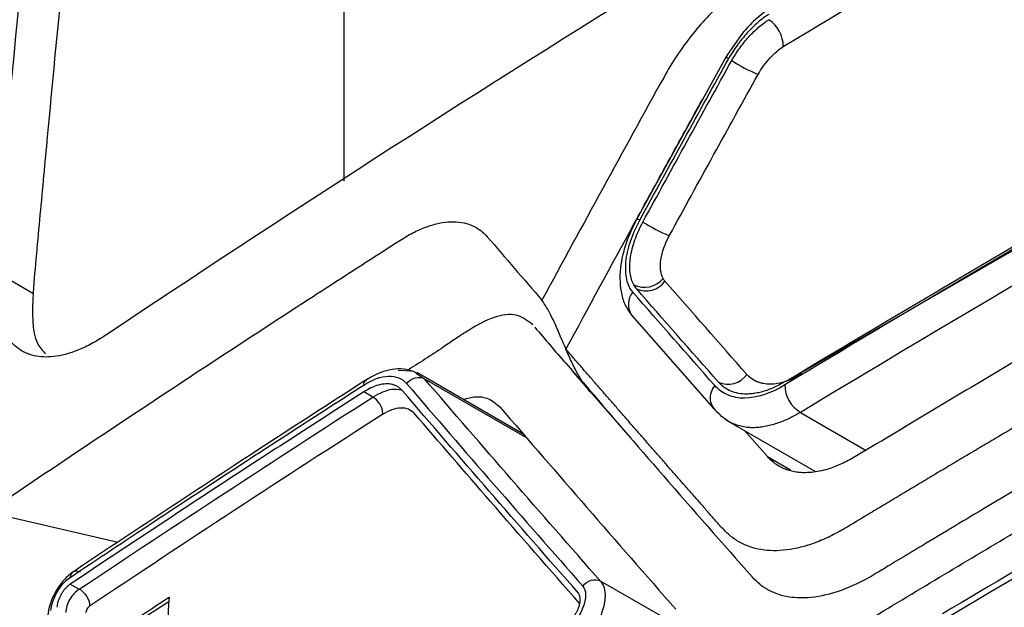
# Model space of a CAD drawing. Header units: millimetres. Extents: x 156812 to 157936, y 112087 to 113571.
# Tile 75 of 204: x 157707 to 157725, y 112410 to 112421. Entities that reach past the tile are written whole.
import ezdxf

# ---------------------------------------------------------------- set-up
doc = ezdxf.new("R2010")
doc.units = ezdxf.units.MM

msp = doc.modelspace()

# ---------------------------------------------------------------- linework, layer by layer
at = {"color": 7, "linetype": 'Continuous', "lineweight": 25}
for p, q in [((157712.606, 112439.314), (157712.606, 112418.291)), ((157734.2, 112422.365), (157720.743, 112414.597)), ((157719.634, 112420.561), (157717.997, 112417.585)), ((157706.165, 112416.642), (157706.878, 112416.231)), ((157717.908, 112415.816), (157719.418, 112414.095)), ((157713.608, 112414.81), (157713.833, 112414.798)), ((157715.921, 112413.624), (157713.946, 112414.764)), ((157713.959, 112414.735), (157714.092, 112414.65)), ((157717.182, 112414.372), (157716.836, 112414.774)), ((157714.092, 112414.65), (157715.975, 112413.563)), ((157713.136, 112414.314), (157712.97, 112414.408)), ((157717.891, 112413.561), (157717.182, 112414.372)), ((157721.015, 112414.032), (157722.227, 112413.332)), ((157719.644, 112413.895), (157721.279, 112412.951)), ((157720.407, 112413.217), (157719.985, 112413.699)), ((157720.407, 112413.217), (157720.83, 112412.973)), ((157706.042, 112412.197), (157708.447, 112411.644)), ((157707.566, 112410.87), (157707.731, 112410.776)), ((157718.816, 112410.068), (157717.333, 112410.924)), ((157709.379, 112410.544), (157708.832, 112410.195))]:
    msp.add_line(p, q, dxfattribs=at)
for centre, radius, start, end in [((158087.539, 112382.606), 383.841, 170.54028, 175.70701), ((157720.101, 112420.767), 0.598, 0.1025, 56.3306), ((157719.65, 112420.48), 0.083, 57.7996, 100.9308), ((157721.476, 112423.216), 3.208, 237.4345, 247.2433), ((157718.011, 112417.501), 0.0849, 57.9936, 99.9699), ((157719.893, 112420.377), 3.35, 237.9142, 247.3064), ((157718.144, 112416.775), 0.439, 243.0001, 321.1957), ((157718.177, 112416.679), 0.411, 243.6618, 326.3659), ((157718.204, 112416.019), 0.359, 140.4619, 214.4297), ((157719.685, 112414.96), 0.411, 243.8991, 326.4453), ((157719.689, 112414.303), 0.336, 138.2027, 235.0542), ((157721.324, 112414.544), 0.597, 180.634, 238.8668)]:
    msp.add_arc(centre, radius, start, end, dxfattribs=at)
for points, knots in [([(157692.16, 112408.199), (157692.152, 112407.42), (157692.137, 112405.861), (157692.122, 112403.518), (157692.114, 112401.171), (157692.113, 112398.82), (157692.119, 112396.465), (157692.132, 112394.106), (157692.152, 112391.743), (157692.178, 112389.377), (157692.212, 112387.006), (157692.268, 112383.692), (157692.371, 112378.931), (157692.514, 112373.939), (157692.66, 112369.693), (157692.745, 112367.439), (157692.806, 112365.95), (157692.829, 112365.319), (157692.856, 112364.823), (157692.891, 112364.462), (157692.94, 112364.115), (157693.025, 112363.661), (157693.165, 112363.118), (157693.35, 112362.615), (157693.524, 112362.239), (157693.666, 112361.972), (157693.823, 112361.718), (157694.008, 112361.459), (157694.215, 112361.183), (157694.433, 112360.889), (157694.651, 112360.595), (157694.869, 112360.302), (157695.087, 112360.009), (157695.304, 112359.716), (157695.522, 112359.424), (157695.739, 112359.132), (157695.957, 112358.84), (157696.174, 112358.548), (157696.391, 112358.257), (157696.608, 112357.966), (157696.825, 112357.676), (157697.041, 112357.385), (157697.258, 112357.095), (157697.474, 112356.806), (157697.691, 112356.516), (157697.907, 112356.227), (157698.123, 112355.939), (157698.339, 112355.65), (157698.554, 112355.362), (157698.77, 112355.074), (157698.985, 112354.787), (157699.201, 112354.5), (157699.416, 112354.213), (157699.717, 112353.812), (157700.105, 112353.295), (157700.581, 112352.663), (157700.939, 112352.182), (157701.183, 112351.866), (157701.308, 112351.718), (157701.458, 112351.555), (157701.637, 112351.382), (157701.923, 112351.141), (157702.307, 112350.881), (157702.969, 112350.557), (157703.88, 112350.331), (157705.071, 112350.365), (157706.114, 112350.639), (157706.851, 112350.957), (157707.274, 112351.173), (157710.694, 112353.147), (157717.589, 112357.128), (157725.5, 112361.694), (157731.33, 112365.059), (157734.707, 112367.009), (157738.096, 112368.965), (157741.496, 112370.927), (157744.908, 112372.898), (157747.292, 112374.269), (157748.643, 112375.054), (157749.062, 112375.325), (157749.784, 112375.854), (157750.783, 112376.762), (157751.891, 112378.059), (157752.706, 112379.285), (157753.279, 112380.323), (157753.602, 112380.992), (157753.838, 112381.536), (157754.002, 112381.941), (157754.156, 112382.358), (157754.31, 112382.816), (157754.473, 112383.314), (157754.643, 112383.831), (157754.808, 112384.329), (157754.967, 112384.81), (157755.12, 112385.273), (157755.268, 112385.718), (157755.506, 112386.438), (157755.841, 112387.443), (157756.274, 112388.742), (157756.714, 112390.054), (157757.158, 112391.378), (157757.609, 112392.714), (157758.065, 112394.062), (157758.527, 112395.423), (157758.995, 112396.795), (157759.467, 112398.179), (157759.827, 112399.217), (157760.059, 112399.906), (157760.161, 112400.241), (157760.256, 112400.574), (157760.342, 112400.905), (157760.42, 112401.235), (157760.489, 112401.563), (157760.549, 112401.889), (157760.601, 112402.214), (157760.644, 112402.537), (157760.682, 112402.885), (157760.711, 112403.256), (157760.728, 112403.642), (157760.731, 112404.028), (157760.718, 112404.447), (157760.698, 112404.911), (157760.678, 112405.412), (157760.634, 112406.486), (157760.551, 112408.655), (157760.415, 112412.554), (157760.261, 112417.791), (157760.138, 112423.344), (157760.057, 112428.576), (157760.01, 112433.303), (157759.992, 112438.014), (157760, 112442.711), (157760.028, 112445.828), (157760.042, 112447.387)], [0, 0, 0, 0, 0.012516, 0.025033, 0.037549, 0.050066, 0.062582, 0.075098, 0.087615, 0.100131, 0.112648, 0.125164, 0.152545, 0.187742, 0.203596, 0.219038, 0.222974, 0.226863, 0.228861, 0.230753, 0.232681, 0.234614, 0.23849, 0.242367, 0.244318, 0.246265, 0.248143, 0.250167, 0.252617, 0.255065, 0.257508, 0.259949, 0.262385, 0.264819, 0.267248, 0.269675, 0.272098, 0.274517, 0.276933, 0.279345, 0.281754, 0.28416, 0.286562, 0.288961, 0.291356, 0.293747, 0.296136, 0.29852, 0.300902, 0.303279, 0.305654, 0.308024, 0.310392, 0.312756, 0.317949, 0.323165, 0.328403, 0.329758, 0.331054, 0.332293, 0.33422, 0.336154, 0.340029, 0.343905, 0.351632, 0.359384, 0.367106, 0.370978, 0.372929, 0.374885, 0.434032, 0.500067, 0.520759, 0.541519, 0.562349, 0.583247, 0.604214, 0.62525, 0.627202, 0.629142, 0.633002, 0.640742, 0.648473, 0.656221, 0.660086, 0.663953, 0.66589, 0.667824, 0.669676, 0.671729, 0.674214, 0.676615, 0.678933, 0.681168, 0.68332, 0.685389, 0.687375, 0.693367, 0.699418, 0.705528, 0.711697, 0.717926, 0.724214, 0.730561, 0.736967, 0.743433, 0.749958, 0.751528, 0.753088, 0.75464, 0.756187, 0.757731, 0.759272, 0.760814, 0.762358, 0.763905, 0.765459, 0.767408, 0.769356, 0.771221, 0.773256, 0.775863, 0.77847, 0.781077, 0.792644, 0.812357, 0.842141, 0.874902, 0.899921, 0.924941, 0.949961, 0.97498, 1, 1, 1, 1]), ([(157709.525, 112438.894), (157709.484, 112438.657), (157709.452, 112438.426), (157709.386, 112437.962), (157709.287, 112437.266), (157709.057, 112435.641), (157708.864, 112434.245), (157708.489, 112431.445), (157708.018, 112427.689), (157707.608, 112423.891), (157707.322, 112421.026), (157707.185, 112419.59), (157707.029, 112417.911), (157706.963, 112417.191), (157706.919, 112416.711), (157706.896, 112416.47), (157706.882, 112416.235)], [0, 0, 0, 0, 0.03125, 0.03125, 0.0625, 0.125, 0.25, 0.25, 0.5, 0.75, 0.75, 0.875, 0.9375, 0.96875, 0.96875, 1, 1, 1, 1]), ([(157738.875, 112431.97), (157738.744, 112432.077), (157738.585, 112432.143), (157738.229, 112432.192), (157737.932, 112432.168), (157737.609, 112432.059), (157737.391, 112431.969), (157737.28, 112431.915), (157736.944, 112431.731), (157736.721, 112431.609), (157735.606, 112430.999), (157732.941, 112429.527), (157728.557, 112427.041), (157724.25, 112424.51), (157721.701, 112422.971), (157720.644, 112422.328), (157720.433, 112422.199), (157720.116, 112422.007), (157720.011, 112421.936), (157719.801, 112421.779), (157719.488, 112421.52), (157719.189, 112421.201), (157718.82, 112420.733), (157718.65, 112420.477), (157718.502, 112420.209)], [0, 0, 0, 0, 0.03125, 0.03125, 0.0625, 0.078125, 0.078125, 0.09375, 0.09375, 0.125, 0.125, 0.25, 0.5, 0.75, 0.875, 0.875, 0.90625, 0.90625, 0.921875, 0.921875, 0.9375, 0.96875, 0.96875, 1, 1, 1, 1]), ([(157741.855, 112429.72), (157741.792, 112429.602), (157741.666, 112429.365), (157741.477, 112429.009), (157741.288, 112428.654), (157741.099, 112428.298), (157740.911, 112427.942), (157740.722, 112427.586), (157740.535, 112427.23), (157740.347, 112426.873), (157740.16, 112426.517), (157739.972, 112426.16), (157739.786, 112425.803), (157739.599, 112425.445), (157739.413, 112425.088), (157739.227, 112424.731), (157739.041, 112424.373), (157738.855, 112424.015), (157738.67, 112423.657), (157738.485, 112423.298), (157738.3, 112422.94), (157738.117, 112422.582), (157737.923, 112422.227), (157737.707, 112421.883), (157737.474, 112421.552), (157737.226, 112421.237), (157736.964, 112420.939), (157736.691, 112420.661), (157736.409, 112420.406), (157736.12, 112420.176), (157735.826, 112419.973), (157735.53, 112419.801), (157735.234, 112419.64), (157734.939, 112419.475), (157734.643, 112419.311), (157734.348, 112419.147), (157734.053, 112418.983), (157733.758, 112418.818), (157733.464, 112418.654), (157733.17, 112418.489), (157732.876, 112418.324), (157732.582, 112418.159), (157732.289, 112417.993), (157731.996, 112417.828), (157731.703, 112417.662), (157731.411, 112417.497), (157731.118, 112417.331), (157730.826, 112417.165), (157730.535, 112416.998), (157730.243, 112416.832), (157729.952, 112416.665), (157729.661, 112416.499), (157729.37, 112416.332), (157729.08, 112416.165), (157728.79, 112415.998), (157728.5, 112415.83), (157728.21, 112415.663), (157727.921, 112415.495), (157727.632, 112415.327), (157727.343, 112415.159), (157727.055, 112414.991), (157726.767, 112414.823), (157726.479, 112414.655), (157726.191, 112414.486), (157725.904, 112414.317), (157725.617, 112414.149), (157725.33, 112413.98), (157725.043, 112413.81), (157724.757, 112413.641), (157724.471, 112413.472), (157724.185, 112413.302), (157723.899, 112413.132), (157723.614, 112412.962), (157723.329, 112412.792), (157723.045, 112412.622), (157722.76, 112412.451), (157722.476, 112412.281), (157722.192, 112412.11), (157721.909, 112411.938), (157721.627, 112411.777), (157721.351, 112411.651), (157721.082, 112411.559), (157720.823, 112411.502), (157720.576, 112411.479), (157720.343, 112411.491), (157720.125, 112411.537), (157719.925, 112411.618), (157719.745, 112411.733), (157719.587, 112411.884), (157719.441, 112412.053), (157719.294, 112412.22), (157719.147, 112412.386), (157719.001, 112412.553), (157718.855, 112412.719), (157718.709, 112412.886), (157718.563, 112413.052), (157718.418, 112413.218), (157718.273, 112413.384), (157718.128, 112413.549), (157717.984, 112413.715), (157717.839, 112413.88), (157717.696, 112414.045), (157717.552, 112414.21), (157717.409, 112414.375), (157717.265, 112414.539), (157717.123, 112414.704), (157716.98, 112414.868), (157716.838, 112415.032), (157716.743, 112415.141), (157716.696, 112415.196)], [0, 0, 0, 0, 0.009368, 0.018735, 0.028103, 0.03747, 0.046838, 0.056205, 0.065572, 0.07494, 0.084307, 0.093675, 0.103042, 0.11241, 0.121777, 0.131145, 0.140512, 0.14988, 0.159248, 0.168616, 0.177984, 0.187349, 0.19667, 0.205938, 0.215172, 0.224386, 0.233592, 0.242798, 0.252015, 0.261254, 0.270533, 0.279869, 0.289236, 0.298605, 0.307973, 0.31734, 0.326708, 0.336076, 0.345444, 0.354811, 0.364179, 0.373546, 0.382914, 0.392281, 0.401648, 0.411016, 0.420383, 0.42975, 0.439117, 0.448484, 0.457852, 0.467219, 0.476586, 0.485953, 0.49532, 0.504687, 0.514054, 0.523421, 0.532788, 0.542155, 0.551523, 0.56089, 0.570257, 0.579624, 0.588991, 0.598359, 0.607726, 0.617093, 0.626461, 0.635828, 0.645196, 0.654563, 0.663931, 0.673299, 0.682667, 0.692035, 0.701403, 0.710771, 0.720138, 0.729474, 0.738752, 0.747992, 0.757209, 0.766415, 0.775619, 0.784832, 0.794064, 0.80333, 0.81265, 0.822016, 0.831384, 0.840751, 0.850119, 0.859487, 0.868855, 0.878222, 0.88759, 0.896957, 0.906325, 0.915692, 0.92506, 0.934427, 0.943795, 0.953162, 0.96253, 0.971897, 0.981265, 0.990632, 1, 1, 1, 1]), ([(157709.659, 112402.259), (157710.095, 112402.546), (157710.968, 112403.118), (157712.285, 112403.973), (157713.609, 112404.824), (157714.94, 112405.672), (157716.277, 112406.517), (157717.62, 112407.358), (157718.97, 112408.195), (157720.327, 112409.029), (157721.69, 112409.86), (157723.06, 112410.687), (157724.436, 112411.51), (157725.818, 112412.33), (157727.207, 112413.146), (157728.602, 112413.959), (157730.003, 112414.768), (157731.411, 112415.573), (157732.825, 112416.375), (157734.245, 112417.173), (157735.671, 112417.967), (157737.104, 112418.758), (157738.542, 112419.545), (157739.987, 112420.328), (157741.438, 112421.108), (157742.895, 112421.883), (157744.358, 112422.655), (157745.827, 112423.423), (157747.301, 112424.187), (157748.782, 112424.948), (157749.774, 112425.452), (157750.27, 112425.704)], [0, 0, 0, 0, 0.034483, 0.068965, 0.103448, 0.137931, 0.172413, 0.206896, 0.241379, 0.275862, 0.310344, 0.344827, 0.37931, 0.413793, 0.448276, 0.482759, 0.517241, 0.551724, 0.586207, 0.62069, 0.655173, 0.689656, 0.724138, 0.758621, 0.793104, 0.827587, 0.862069, 0.896552, 0.931035, 0.965517, 1, 1, 1, 1]), ([(157738.959, 112421.865), (157738.93, 112421.809), (157738.872, 112421.698), (157738.778, 112421.533), (157738.68, 112421.371), (157738.577, 112421.211), (157738.47, 112421.054), (157738.358, 112420.9), (157738.241, 112420.748), (157738.12, 112420.598), (157737.853, 112420.287), (157737.417, 112419.845), (157736.951, 112419.484), (157736.638, 112419.281), (157736.481, 112419.188), (157736.324, 112419.1), (157736.167, 112419.017), (157735.906, 112418.871), (157735.49, 112418.642), (157734.916, 112418.322), (157733.666, 112417.625), (157731.8, 112416.573), (157729.334, 112415.16), (157726.887, 112413.736), (157725.066, 112412.66), (157723.858, 112411.938), (157723.306, 112411.608), (157722.905, 112411.367), (157722.631, 112411.201), (157722.48, 112411.11), (157722.33, 112411.018), (157722.204, 112410.949), (157721.909, 112410.801), (157721.476, 112410.644), (157721.05, 112410.602), (157720.76, 112410.636), (157720.577, 112410.686), (157720.412, 112410.762), (157720.261, 112410.864), (157720.176, 112410.952), (157720.133, 112410.997)], [0, 0, 0, 0, 0.0069112, 0.0137825, 0.0206308, 0.0274728, 0.0343257, 0.0412065, 0.0481317, 0.0551178, 0.0621809, 0.0930535, 0.1242449, 0.1320164, 0.1398409, 0.1476724, 0.1555037, 0.1633538, 0.1868271, 0.2179274, 0.249474, 0.3748575, 0.5000443, 0.6252298, 0.7506192, 0.7819173, 0.8132656, 0.8365711, 0.8445889, 0.8561333, 0.8602507, 0.8680621, 0.8758304, 0.9069748, 0.9377703, 0.9504384, 0.9628977, 0.9752449, 0.9875791, 1, 1, 1, 1]), ([(157720.514, 112421.521), (157720.414, 112421.45), (157720.227, 112421.319), (157719.916, 112420.998), (157719.742, 112420.729), (157719.634, 112420.561)], [0, 0, 0, 0, 0.3048773, 0.5667794, 1, 1, 1, 1]), ([(157720.433, 112421.363), (157720.4, 112421.343), (157720.367, 112421.321), (157720.3, 112421.271), (157720.264, 112421.242), (157720.164, 112421.155), (157720.099, 112421.091), (157720.002, 112420.985), (157719.955, 112420.93), (157719.911, 112420.874), (157719.881, 112420.836), (157719.868, 112420.817), (157719.793, 112420.714), (157719.74, 112420.632), (157719.694, 112420.55)], [0, 0, 0, 0, 0.125, 0.125, 0.25, 0.25, 0.5, 0.5, 0.625, 0.6875, 0.6875, 0.75, 0.75, 1, 1, 1, 1]), ([(157719.75, 112420.513), (157719.764, 112420.538), (157719.793, 112420.589), (157719.843, 112420.666), (157719.904, 112420.753), (157719.977, 112420.849), (157720.063, 112420.95), (157720.152, 112421.042), (157720.245, 112421.127), (157720.339, 112421.204), (157720.402, 112421.245), (157720.433, 112421.265)], [0, 0, 0, 0, 0.080728, 0.163855, 0.249897, 0.376754, 0.499952, 0.622955, 0.749607, 0.877985, 1, 1, 1, 1]), ([(157735.507, 112420.999), (157734.998, 112420.717), (157733.981, 112420.153), (157732.465, 112419.302), (157730.955, 112418.448), (157729.452, 112417.589), (157727.957, 112416.725), (157726.469, 112415.858), (157724.988, 112414.986), (157723.515, 112414.111), (157722.538, 112413.524), (157722.05, 112413.23)], [0, 0, 0, 0, 0.111111, 0.222222, 0.333333, 0.444444, 0.555556, 0.666667, 0.777778, 0.888889, 1, 1, 1, 1]), ([(157720.235, 112420.258), (157720.295, 112420.366), (157720.37, 112420.465), (157720.53, 112420.642), (157720.616, 112420.718), (157720.699, 112420.768)], [0, 0, 0, 0, 0.5, 0.5, 1, 1, 1, 1]), ([(157716.696, 112415.196), (157717.112, 112415.965), (157717.738, 112417.117), (157718.474, 112418.459), (157718.79, 112419.034), (157718.948, 112419.321), (157719.001, 112419.416), (157719.105, 112419.608), (157719.157, 112419.704), (157719.211, 112419.799)], [0, 0, 0, 0, 0.5, 0.75, 0.875, 0.875, 0.9375, 0.9375, 1, 1, 1, 1]), ([(157717.997, 112417.585), (157717.935, 112417.46), (157717.802, 112417.187), (157717.683, 112416.722), (157717.685, 112416.318), (157717.773, 112416.009), (157717.862, 112415.882), (157717.908, 112415.816)], [0, 0, 0, 0, 0.193198, 0.421107, 0.689249, 0.838695, 1, 1, 1, 1]), ([(157717.927, 112416.247), (157717.875, 112416.307), (157717.839, 112416.386), (157717.796, 112416.575), (157717.79, 112416.683), (157717.813, 112416.921), (157717.841, 112417.048), (157717.928, 112417.311), (157717.985, 112417.443), (157718.056, 112417.573)], [0, 0, 0, 0, 0.25, 0.25, 0.5, 0.5, 0.75, 0.75, 1, 1, 1, 1]), ([(157713.665, 112417.218), (157713.705, 112417.243), (157713.785, 112417.292), (157713.904, 112417.354), (157714.021, 112417.409), (157714.176, 112417.469), (157714.364, 112417.523), (157714.577, 112417.549), (157714.775, 112417.537), (157714.935, 112417.492), (157715.062, 112417.428), (157715.161, 112417.358), (157715.218, 112417.297), (157715.247, 112417.267)], [0, 0, 0, 0, 0.062333, 0.124529, 0.186803, 0.249372, 0.374548, 0.499539, 0.624326, 0.749164, 0.833223, 0.916651, 1, 1, 1, 1]), ([(157717.944, 112416.383), (157717.91, 112416.446), (157717.889, 112416.519), (157717.868, 112416.688), (157717.87, 112416.785), (157717.9, 112416.992), (157717.927, 112417.099), (157718.004, 112417.316), (157718.052, 112417.427), (157718.113, 112417.538)], [0, 0, 0, 0, 0.25, 0.25, 0.5, 0.5, 0.75, 0.75, 1, 1, 1, 1]), ([(157706.042, 112412.197), (157707.292, 112413.044), (157709.183, 112414.307), (157711.415, 112415.767), (157712.538, 112416.494), (157713.02, 112416.804), (157713.343, 112417.011), (157713.504, 112417.116), (157713.665, 112417.218)], [0, 0, 0, 0, 0.5, 0.75, 0.875, 0.9375, 0.9375, 1, 1, 1, 1]), ([(157718.486, 112416.499), (157718.463, 112416.542), (157718.448, 112416.593), (157718.433, 112416.709), (157718.435, 112416.774), (157718.465, 112416.982), (157718.52, 112417.139), (157718.6, 112417.286)], [0, 0, 0, 0, 0.25, 0.25, 0.5, 0.5, 1, 1, 1, 1]), ([(157708.221, 112415.455), (157708.178, 112415.427), (157708.091, 112415.371), (157707.964, 112415.298), (157707.838, 112415.234), (157707.715, 112415.18), (157707.594, 112415.135), (157707.475, 112415.099), (157707.263, 112415.052), (157706.975, 112415.041), (157706.657, 112415.149), (157706.406, 112415.37), (157706.264, 112415.646), (157706.191, 112415.913), (157706.159, 112416.136), (157706.148, 112416.378), (157706.16, 112416.554), (157706.165, 112416.642)], [0, 0, 0, 0, 0.035988, 0.071706, 0.107267, 0.142786, 0.178377, 0.214155, 0.250232, 0.374986, 0.499852, 0.624613, 0.749345, 0.812369, 0.874747, 0.937087, 1, 1, 1, 1]), ([(157706.882, 112416.235), (157706.866, 112415.879), (157706.844, 112415.394), (157707.055, 112415.168), (157707.111, 112415.108)], [0, 0, 0, 0, 0.7348454, 1, 1, 1, 1]), ([(157733.662, 112416.113), (157732.131, 112415.251), (157728.747, 112413.345), (157725.443, 112411.393), (157723.634, 112410.325)], [0, 0, 0, 0, 0.4524809, 1, 1, 1, 1]), ([(157716.696, 112415.196), (157716.666, 112415.268), (157716.599, 112415.424), (157716.509, 112415.634), (157716.421, 112415.819), (157716.342, 112415.967), (157716.283, 112416.056), (157716.254, 112416.099)], [0, 0, 0, 0, 0.229739, 0.500312, 0.673179, 0.840044, 1, 1, 1, 1]), ([(157716.083, 112415.647), (157715.99, 112415.72), (157715.803, 112415.865), (157715.234, 112415.797), (157714.52, 112415.277), (157713.987, 112414.939), (157713.763, 112414.797)], [0, 0, 0, 0, 0.183136, 0.365463, 0.734419, 1, 1, 1, 1]), ([(157716.121, 112415.603), (157716.309, 112415.38), (157716.612, 112415.024), (157716.925, 112414.672), (157717.043, 112414.54)], [0, 0, 0, 0, 0.624072, 1, 1, 1, 1]), ([(157717.182, 112414.372), (157717.16, 112414.396), (157717.114, 112414.444), (157717.051, 112414.526), (157716.988, 112414.617), (157716.927, 112414.717), (157716.868, 112414.825), (157716.81, 112414.942), (157716.752, 112415.067), (157716.715, 112415.152), (157716.696, 112415.196)], [0, 0, 0, 0, 0.104668, 0.214846, 0.330878, 0.45297, 0.581166, 0.715328, 0.855119, 1, 1, 1, 1]), ([(157713.845, 112414.8), (157713.782, 112414.814), (157713.657, 112414.843), (157713.444, 112414.82), (157713.231, 112414.755), (157713.092, 112414.675), (157713.026, 112414.636)], [0, 0, 0, 0, 0.257208, 0.513231, 0.766868, 1, 1, 1, 1]), ([(157713.058, 112414.658), (157712.225, 112414.121), (157710.385, 112412.935), (157708.575, 112411.732), (157707.584, 112411.074)], [0, 0, 0, 0, 0.4524799, 1, 1, 1, 1]), ([(157712.97, 112414.535), (157713.13, 112414.639), (157713.289, 112414.696), (157713.563, 112414.705), (157713.68, 112414.656), (157713.762, 112414.56)], [0, 0, 0, 0, 0.5, 0.5, 1, 1, 1, 1]), ([(157713.762, 112414.56), (157713.796, 112414.608), (157713.854, 112414.652), (157713.983, 112414.687), (157714.048, 112414.676), (157714.092, 112414.65)], [0, 0, 0, 0, 0.5, 0.5, 1, 1, 1, 1]), ([(157713.833, 112414.798), (157713.844, 112414.798), (157713.896, 112414.797), (157713.931, 112414.762), (157713.959, 112414.735)], [0, 0, 0, 0, 0.19708, 1, 1, 1, 1]), ([(157721.04, 112414.741), (157720.936, 112414.678), (157720.836, 112414.632), (157720.641, 112414.569), (157720.546, 112414.552), (157720.416, 112414.552), (157720.374, 112414.555), (157720.314, 112414.566), (157720.284, 112414.573), (157720.251, 112414.584), (157720.234, 112414.59), (157720.226, 112414.593), (157720.223, 112414.594), (157720.22, 112414.595), (157720.218, 112414.596), (157720.214, 112414.598), (157720.193, 112414.605), (157720.125, 112414.644), (157720.078, 112414.675), (157720.027, 112414.733)], [0, 0, 0, 0, 0.25, 0.25, 0.5, 0.5, 0.625, 0.625, 0.6875, 0.71875, 0.734375, 0.742188, 0.746094, 0.746094, 0.75, 0.75, 0.875, 0.875, 1, 1, 1, 1]), ([(157707.562, 112410.994), (157707.944, 112411.249), (157708.837, 112411.844), (157710.274, 112412.789), (157711.695, 112413.715), (157712.605, 112414.3), (157712.97, 112414.535)], [0, 0, 0, 0, 0.213931, 0.499998, 0.799444, 1, 1, 1, 1]), ([(157712.97, 112414.535), (157712.971, 112414.546), (157712.974, 112414.569), (157712.986, 112414.595), (157713.002, 112414.621), (157713.019, 112414.632), (157713.03, 112414.64)], [0, 0, 0, 0, 0.234289, 0.481563, 0.634174, 1, 1, 1, 1]), ([(157713.683, 112414.431), (157713.668, 112414.446), (157713.64, 112414.476), (157713.593, 112414.508), (157713.546, 112414.531), (157713.5, 112414.545), (157713.457, 112414.554), (157713.418, 112414.557), (157713.349, 112414.557), (157713.247, 112414.541), (157713.108, 112414.491), (157713.015, 112414.435), (157712.97, 112414.408)], [0, 0, 0, 0, 0.094591, 0.18148, 0.260667, 0.332149, 0.395926, 0.451998, 0.500363, 0.677712, 0.844255, 1, 1, 1, 1]), ([(157717.018, 112414.575), (157717.506, 112414.005), (157718.525, 112412.817), (157719.581, 112411.621), (157720.131, 112410.998)], [0, 0, 0, 0, 0.479463, 1, 1, 1, 1]), ([(157720.726, 112414.537), (157720.463, 112414.378), (157720.209, 112414.296), (157719.874, 112414.293), (157719.771, 112414.314), (157719.587, 112414.392), (157719.506, 112414.449), (157719.438, 112414.526)], [0, 0, 0, 0, 0.5, 0.5, 0.75, 0.75, 1, 1, 1, 1]), ([(157720.735, 112414.602), (157720.7, 112414.581), (157720.629, 112414.54), (157720.524, 112414.488), (157720.42, 112414.446), (157720.319, 112414.413), (157720.22, 112414.388), (157720.122, 112414.374), (157720.005, 112414.367), (157719.871, 112414.377), (157719.731, 112414.419), (157719.606, 112414.488), (157719.538, 112414.557), (157719.503, 112414.592)], [0, 0, 0, 0, 0.071608, 0.142568, 0.213223, 0.283922, 0.355013, 0.426837, 0.499726, 0.625368, 0.749391, 0.873653, 1, 1, 1, 1]), ([(157712.97, 112414.408), (157712.516, 112414.116), (157711.606, 112413.53), (157710.252, 112412.648), (157708.904, 112411.761), (157708.012, 112411.167), (157707.566, 112410.87)], [0, 0, 0, 0, 0.249982, 0.499972, 0.749976, 1, 1, 1, 1]), ([(157713.664, 112414.443), (157713.606, 112414.453), (157713.451, 112414.477), (157713.257, 112414.377), (157713.136, 112414.314)], [0, 0, 0, 0, 0.372045, 1, 1, 1, 1]), ([(157713.321, 112414.013), (157713.321, 112414.062), (157713.303, 112414.129), (157713.23, 112414.246), (157713.179, 112414.292), (157713.136, 112414.314)], [0, 0, 0, 0, 0.5, 0.5, 1, 1, 1, 1]), ([(157714.801, 112414.271), (157714.88, 112414.292), (157715.039, 112414.336), (157715.278, 112414.302), (157715.403, 112414.196), (157715.478, 112414.134)], [0, 0, 0, 0, 0.282254, 0.572772, 1, 1, 1, 1]), ([(157713.32, 112413.998), (157713.438, 112414.074), (157713.554, 112414.116), (157713.755, 112414.122), (157713.84, 112414.087), (157713.9, 112414.017)], [0, 0, 0, 0, 0.5, 0.5, 1, 1, 1, 1]), ([(157716.95, 112410.509), (157716.4, 112411.137), (157715.366, 112412.317), (157714.367, 112413.476), (157713.9, 112414.017)], [0, 0, 0, 0, 0.53298, 1, 1, 1, 1]), ([(157720.635, 112413.847), (157720.598, 112413.835), (157720.524, 112413.809), (157720.413, 112413.78), (157720.302, 112413.76), (157720.191, 112413.75), (157720.08, 112413.75), (157719.972, 112413.763), (157719.867, 112413.788), (157719.765, 112413.826), (157719.668, 112413.878), (157719.577, 112413.944), (157719.523, 112413.999), (157719.496, 112414.027)], [0, 0, 0, 0, 0.07867, 0.159889, 0.243627, 0.329857, 0.418563, 0.509731, 0.603315, 0.699242, 0.797412, 0.897706, 1, 1, 1, 1]), ([(157721.015, 112414.032), (157720.984, 112414.014), (157720.922, 112413.978), (157720.828, 112413.93), (157720.732, 112413.885), (157720.667, 112413.86), (157720.635, 112413.847)], [0, 0, 0, 0, 0.237632, 0.483524, 0.737661, 1, 1, 1, 1]), ([(157721.108, 112412.921), (157721.072, 112412.921), (157721.002, 112412.922), (157720.902, 112412.937), (157720.806, 112412.96), (157720.704, 112412.997), (157720.6, 112413.05), (157720.497, 112413.124), (157720.437, 112413.186), (157720.407, 112413.217)], [0, 0, 0, 0, 0.1247814, 0.2495801, 0.3748554, 0.5010613, 0.6682934, 0.8342521, 1, 1, 1, 1]), ([(157722.05, 112413.23), (157722.009, 112413.206), (157721.926, 112413.158), (157721.804, 112413.097), (157721.682, 112413.044), (157721.548, 112412.995), (157721.404, 112412.955), (157721.252, 112412.927), (157721.156, 112412.923), (157721.108, 112412.921)], [0, 0, 0, 0, 0.124271, 0.248559, 0.373317, 0.498992, 0.666958, 0.8336, 1, 1, 1, 1]), ([(157707.622, 112411.099), (157707.563, 112411.053), (157707.447, 112410.961), (157707.293, 112410.743), (157707.181, 112410.501), (157707.159, 112410.354), (157707.148, 112410.281)], [0, 0, 0, 0, 0.251004, 0.500268, 0.749765, 1, 1, 1, 1]), ([(157707.752, 112411.09), (157707.709, 112411.111), (157707.659, 112411.117), (157707.587, 112411.081), (157707.566, 112411.039), (157707.563, 112410.995)], [0, 0, 0, 0, 0.5, 0.5, 1, 1, 1, 1]), ([(157707.209, 112410.384), (157707.216, 112410.487), (157707.258, 112410.612), (157707.389, 112410.837), (157707.476, 112410.937), (157707.562, 112410.994)], [0, 0, 0, 0, 0.5, 0.5, 1, 1, 1, 1]), ([(157707.566, 112410.87), (157707.552, 112410.861), (157707.526, 112410.841), (157707.486, 112410.803), (157707.448, 112410.758), (157707.414, 112410.709), (157707.383, 112410.656), (157707.357, 112410.601), (157707.337, 112410.546), (157707.323, 112410.492), (157707.32, 112410.459), (157707.318, 112410.443)], [0, 0, 0, 0, 0.110605, 0.221265, 0.332012, 0.442875, 0.553885, 0.665073, 0.776468, 0.8881, 1, 1, 1, 1]), ([(157717.006, 112410.833), (157717.04, 112410.88), (157717.098, 112410.924), (157717.226, 112410.96), (157717.29, 112410.949), (157717.333, 112410.924)], [0, 0, 0, 0, 0.5, 0.5, 1, 1, 1, 1]), ([(157707.731, 112410.776), (157707.667, 112410.738), (157707.603, 112410.669), (157707.512, 112410.511), (157707.484, 112410.422), (157707.483, 112410.347)], [0, 0, 0, 0, 0.5, 0.5, 1, 1, 1, 1]), ([(157707.731, 112410.776), (157707.774, 112410.754), (157707.826, 112410.709), (157707.901, 112410.592), (157707.92, 112410.526), (157707.92, 112410.477)], [0, 0, 0, 0, 0.5, 0.5, 1, 1, 1, 1]), ([(157717.006, 112410.833), (157717.038, 112410.796), (157717.056, 112410.739), (157717.057, 112410.6), (157717.04, 112410.519), (157716.977, 112410.356), (157716.931, 112410.274), (157716.822, 112410.133), (157716.759, 112410.074), (157716.697, 112410.035)], [0, 0, 0, 0, 0.25, 0.25, 0.5, 0.5, 0.75, 0.75, 1, 1, 1, 1]), ([(157716.708, 112410.147), (157716.721, 112410.156), (157716.748, 112410.174), (157716.787, 112410.21), (157716.825, 112410.252), (157716.861, 112410.3), (157716.893, 112410.353), (157716.919, 112410.408), (157716.94, 112410.464), (157716.955, 112410.52), (157716.958, 112410.555), (157716.959, 112410.573)], [0, 0, 0, 0, 0.105445, 0.2122776, 0.3205109, 0.4301576, 0.5412298, 0.6537392, 0.7676969, 0.8831137, 1, 1, 1, 1]), ([(157717.416, 112410.636), (157717.414, 112410.612), (157717.411, 112410.564), (157717.398, 112410.487), (157717.378, 112410.41), (157717.353, 112410.332), (157717.321, 112410.254), (157717.284, 112410.178), (157717.243, 112410.104), (157717.197, 112410.034), (157717.148, 112409.967), (157717.097, 112409.906), (157717.044, 112409.85), (157716.989, 112409.8), (157716.934, 112409.756), (157716.897, 112409.733), (157716.879, 112409.721)], [0, 0, 0, 0, 0.075231, 0.149871, 0.223923, 0.297387, 0.370264, 0.442557, 0.514266, 0.585392, 0.655937, 0.725903, 0.795291, 0.864102, 0.932338, 1, 1, 1, 1]), ([(157707.918, 112410.461), (157707.901, 112410.45), (157707.885, 112410.432), (157707.857, 112410.384), (157707.85, 112410.362), (157707.848, 112410.34)], [0, 0, 0, 0, 0.5, 0.5, 1, 1, 1, 1])]:
    msp.add_open_spline(points, degree=3, knots=knots, dxfattribs=at)
for points in [[(157708.953, 112445.712), (157707.092, 112434.62), (157705.709, 112423.153), (157704.811, 112411.36)], [(157706.165, 112416.642), (157706.836, 112424.345), (157707.716, 112431.904), (157708.804, 112439.305)], [(157720.699, 112420.768), (157725.551, 112423.714), (157730.53, 112426.589), (157735.633, 112429.39)], [(157728.654, 112428.142), (157721.579, 112424.058), (157714.762, 112419.825), (157708.221, 112415.455)], [(157734.195, 112422.312), (157729.607, 112419.777), (157725.118, 112417.185), (157720.726, 112414.537)], [(157734.2, 112422.365), (157729.624, 112419.828), (157725.139, 112417.239), (157720.743, 112414.597)], [(157734.471, 112421.801), (157729.888, 112419.268), (157725.402, 112416.678), (157721.015, 112414.032)], [(157718.056, 112417.573), (157718.6, 112418.567), (157719.146, 112419.559), (157719.694, 112420.55)], [(157718.113, 112417.538), (157718.656, 112418.531), (157719.201, 112419.523), (157719.75, 112420.513)], [(157718.502, 112420.209), (157717.747, 112418.842), (157716.998, 112417.472), (157716.254, 112416.099)], [(157718.6, 112417.286), (157719.142, 112418.278), (157719.687, 112419.269), (157720.235, 112420.258)], [(157715.247, 112417.267), (157715.58, 112416.879), (157715.916, 112416.49), (157716.254, 112416.099)], [(157718.519, 112416.451), (157718.507, 112416.466), (157718.496, 112416.482), (157718.486, 112416.499)], [(157717.994, 112416.311), (157717.977, 112416.335), (157717.961, 112416.359), (157717.944, 112416.383)], [(157719.503, 112414.592), (157718.995, 112415.168), (157718.492, 112415.741), (157717.994, 112416.311)], [(157720.027, 112414.733), (157719.52, 112415.308), (157719.017, 112415.881), (157718.519, 112416.451)], [(157719.438, 112414.526), (157718.93, 112415.103), (157718.426, 112415.677), (157717.927, 112416.247)], [(157723.608, 112410.189), (157726.859, 112412.126), (157730.162, 112414.033), (157733.517, 112415.91)], [(157713.762, 112414.56), (157714.819, 112413.332), (157715.9, 112412.09), (157717.006, 112410.833)], [(157717.333, 112410.924), (157716.229, 112412.18), (157715.148, 112413.422), (157714.092, 112414.65)], [(157707.731, 112410.776), (157709.512, 112411.965), (157711.314, 112413.145), (157713.136, 112414.314)], [(157716.924, 112410.705), (157715.815, 112411.966), (157714.735, 112413.208), (157713.683, 112414.431)], [(157715.478, 112414.134), (157716.535, 112412.906), (157717.615, 112411.664), (157718.719, 112410.408)], [(157713.32, 112413.998), (157711.499, 112412.829), (157709.699, 112411.65), (157707.918, 112410.461)], [(157713.32, 112413.998), (157713.32, 112414.003), (157713.321, 112414.008), (157713.321, 112414.013)], [(157717.333, 112410.924), (157717.391, 112410.86), (157717.42, 112410.758), (157717.416, 112410.636)], [(157716.959, 112410.573), (157716.963, 112410.629), (157716.95, 112410.676), (157716.924, 112410.705)], [(157708.775, 112410.228), (157708.978, 112410.363), (157709.181, 112410.497), (157709.385, 112410.631)], [(157709.385, 112410.631), (157709.339, 112409.928), (157709.294, 112409.224), (157709.251, 112408.519)], [(157707.92, 112410.477), (157707.919, 112410.472), (157707.919, 112410.467), (157707.918, 112410.461)]]:
    msp.add_open_spline(points, degree=3, dxfattribs=at)

doc.saveas('drawing.dxf')
